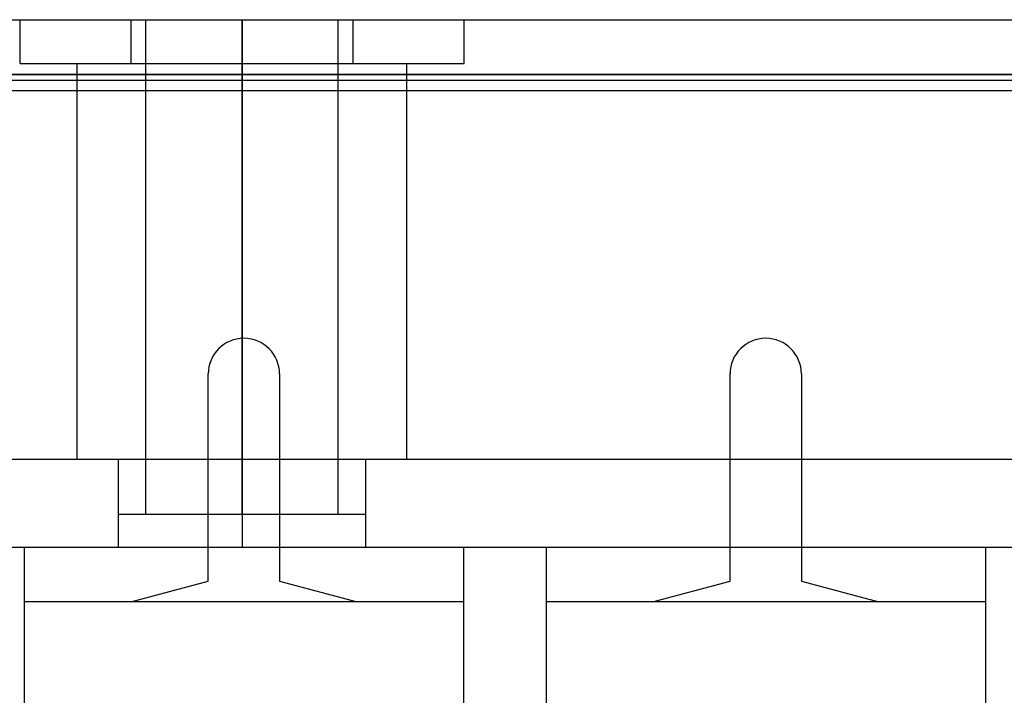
# Model space of a CAD drawing. Header units: millimetres. Extents: x 0 to 93, y -50 to 1.2.
# Tile 91 of 137: x 58.6 to 76.5, y -12.3 to 0. Entities that reach past the tile are written whole.
import ezdxf

# ---------------------------------------------------------------- set-up
doc = ezdxf.new("R2010")
doc.units = ezdxf.units.MM
doc.layers.add('MAIN-1', color=7, linetype='Continuous')
doc.layers.add('MAIN-2', color=7, linetype='Continuous')

msp = doc.modelspace()

# ---------------------------------------------------------------- linework, layer by layer
at = {"layer": 'MAIN-1'}
for p, q in [((2.5, 0), (90.5, 0)), ((90.5, -1), (2.5, -1))]:
    msp.add_line(p, q, dxfattribs=at)
at = {"layer": 'MAIN-2'}
for p, q in [((58.626, -0.8), (58.626, 0)), ((60.646, -0.8), (60.646, 0)), ((60.646, -0.8), (60.646, 0)), ((60.917, -9), (60.917, 0)), ((62.667, -9), (62.667, 0)), ((62.667, 0), (62.667, -9)), ((64.417, -9), (64.417, 0)), ((64.688, -0.8), (64.688, 0)), ((64.688, -0.8), (64.688, 0)), ((66.709, -0.8), (66.709, 0)), ((58.626, -0.8), (60.646, -0.8)), ((59.667, -8), (59.667, -0.8)), ((60.646, -0.8), (64.688, -0.8)), ((62.667, -8), (62.667, -0.8)), ((62.667, -0.8), (62.667, -8)), ((64.688, -0.8), (66.709, -0.8)), ((65.667, -8), (65.667, -0.8)), ((2.5, -1), (90.5, -1)), ((10.552, -1.1), (82.647, -1.1)), ((59.667, -1.288), (59.667, -1.1)), ((62.667, -1.1), (62.667, -1.288)), ((62.667, -1.1), (62.667, -1.288)), ((65.667, -1.288), (65.667, -1.1)), ((10.552, -1.288), (82.647, -1.288)), ((62.05, -10.222), (62.05, -6.45)), ((62.05, -6.45), (62.05, -6.45)), ((63.35, -6.45), (63.35, -6.45)), ((63.35, -6.45), (63.35, -10.222)), ((71.55, -10.222), (71.55, -6.45)), ((71.55, -6.45), (71.55, -6.45)), ((72.85, -6.45), (72.85, -6.45)), ((72.85, -6.45), (72.85, -10.222)), ((5, -8), (87.4, -8)), ((60.417, -9.6), (60.417, -8)), ((60.417, -9), (60.417, -8)), ((62.667, -8), (62.667, -9.6)), ((62.667, -8), (62.667, -9.6)), ((62.667, -9), (62.667, -8)), ((62.667, -9), (62.667, -8)), ((64.917, -9.6), (64.917, -8)), ((64.917, -9), (64.917, -8)), ((60.417, -9), (62.667, -9)), ((62.667, -9), (64.917, -9)), ((5, -9.6), (87.4, -9.6)), ((58.7, -9.6), (58.7, -23.4)), ((58.7, -9.6), (58.7, -9.6)), ((66.7, -9.6), (66.7, -23.4)), ((66.7, -9.6), (66.7, -9.6)), ((68.2, -9.6), (68.2, -23.4)), ((68.2, -9.6), (68.2, -9.6)), ((76.2, -9.6), (76.2, -23.4)), ((76.2, -9.6), (76.2, -9.6)), ((60.64, -10.6), (62.05, -10.222)), ((62.05, -10.222), (62.05, -10.222)), ((63.35, -10.222), (64.76, -10.6)), ((63.35, -10.222), (63.35, -10.222)), ((70.14, -10.6), (71.55, -10.222)), ((71.55, -10.222), (71.55, -10.222)), ((72.85, -10.222), (74.26, -10.6)), ((72.85, -10.222), (72.85, -10.222)), ((66.7, -10.6), (58.7, -10.6)), ((58.7, -10.6), (58.7, -10.6)), ((60.64, -10.6), (60.64, -10.6)), ((64.76, -10.6), (64.76, -10.6)), ((66.7, -10.6), (66.7, -10.6)), ((76.2, -10.6), (68.2, -10.6)), ((68.2, -10.6), (68.2, -10.6)), ((70.14, -10.6), (70.14, -10.6)), ((74.26, -10.6), (74.26, -10.6)), ((76.2, -10.6), (76.2, -10.6))]:
    msp.add_line(p, q, dxfattribs=at)
for centre, start, end in [((62.7, -6.45), 90, 180), ((62.7, -6.45), 0, 90), ((72.2, -6.45), 90, 180), ((72.2, -6.45), 0, 90)]:
    msp.add_arc(centre, 0.65, start, end, dxfattribs=at)

doc.saveas('drawing.dxf')
